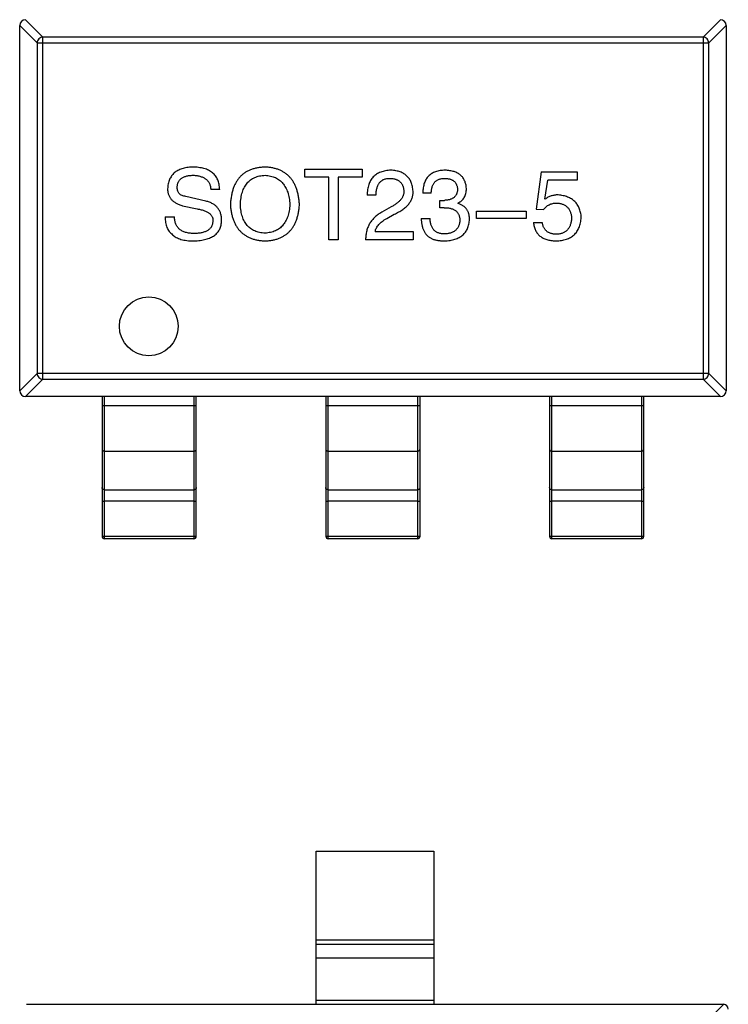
# Model space of a CAD drawing. Header units: millimetres. Extents: x 72 to 239, y 133 to 319.
# Tile 73 of 240: x 157.78 to 160.79, y 172.44 to 176.62. Entities that reach past the tile are written whole.
import ezdxf

# ---------------------------------------------------------------- set-up
doc = ezdxf.new("R2010")
doc.units = ezdxf.units.MM
doc.header["$LTSCALE"] = 5
doc.layers.get('0').update_dxf_attribs({"linetype": 'CONTINUOUS'})

msp = doc.modelspace()

# ---------------------------------------------------------------- linework, layer by layer
for p, q in [((157.8767, 176.5453), (157.8029, 176.6191)), ((160.7538, 176.6191), (160.68, 176.5453)), ((157.7783, 176.5945), (157.8521, 176.5207)), ((157.7783, 175.0441), (157.7783, 176.5941)), ((160.7045, 176.5207), (160.7783, 176.5945)), ((160.7783, 176.5941), (160.7783, 175.0441)), ((157.8521, 176.5207), (160.7045, 176.5207)), ((157.8521, 176.5207), (157.8521, 175.1175)), ((160.68, 176.5453), (157.8767, 176.5453)), ((157.8767, 175.0929), (157.8767, 176.5453)), ((160.68, 176.5453), (160.68, 175.0929)), ((160.7045, 175.1175), (160.7045, 176.5207)), ((158.9895, 175.985), (159.2322, 175.985)), ((158.9895, 175.9506), (158.9895, 175.985)), ((159.2322, 175.985), (159.2322, 175.9506)), ((159.0912, 175.9506), (158.9895, 175.9506)), ((159.0912, 175.685), (159.0912, 175.9506)), ((159.2322, 175.9506), (159.1305, 175.9506)), ((159.1305, 175.9506), (159.1305, 175.685)), ((159.9926, 175.9735), (159.9713, 175.8145)), ((159.9926, 175.9735), (160.145, 175.9735)), ((160.009, 175.8571), (160.0204, 175.9374)), ((160.145, 175.9374), (160.0204, 175.9374)), ((160.145, 175.9735), (160.145, 175.9374)), ((158.6276, 175.8981), (158.5899, 175.8981)), ((158.5686, 175.8489), (158.4834, 175.8686)), ((159.2913, 175.8735), (159.2536, 175.8735)), ((159.5261, 175.8833), (159.49, 175.8833)), ((159.5622, 175.8522), (159.5818, 175.8522)), ((159.5622, 175.821), (159.5622, 175.8522)), ((158.4702, 175.8292), (158.5325, 175.8161)), ((159.3552, 175.8243), (159.3159, 175.8014)), ((159.5802, 175.821), (159.5622, 175.821)), ((159.6392, 175.8407), (159.6392, 175.8391)), ((159.9713, 175.8145), (160.0024, 175.8129)), ((158.3965, 175.7817), (158.4358, 175.7817)), ((159.3372, 175.7751), (159.3684, 175.7932)), ((159.4835, 175.7751), (159.5212, 175.7751)), ((159.7183, 175.8063), (159.9297, 175.8063)), ((159.7183, 175.7751), (159.7183, 175.8063)), ((159.9297, 175.7751), (159.7183, 175.7751)), ((159.9297, 175.8063), (159.9297, 175.7751)), ((159.9598, 175.7588), (159.9975, 175.7588)), ((159.1305, 175.685), (159.0912, 175.685)), ((159.4487, 175.685), (159.247, 175.685)), ((159.288, 175.7194), (159.4487, 175.7194)), ((159.4487, 175.7194), (159.4487, 175.685)), ((157.8521, 175.1175), (157.7783, 175.0436)), ((160.7045, 175.1175), (157.8521, 175.1175)), ((160.7783, 175.0436), (160.7045, 175.1175)), ((157.8029, 175.0191), (157.8767, 175.0929)), ((157.8767, 175.0929), (160.68, 175.0929)), ((160.68, 175.0929), (160.7538, 175.0191)), ((160.7533, 175.0191), (157.8033, 175.0191)), ((158.1283, 175.0191), (158.1283, 174.4257)), ((158.1383, 174.4157), (158.1383, 175.0191)), ((158.5183, 175.0191), (158.5183, 174.4157)), ((158.5283, 174.4257), (158.5283, 175.0191)), ((159.0783, 175.0191), (159.0783, 174.4257)), ((159.0883, 174.4157), (159.0883, 175.0191)), ((159.4683, 175.0191), (159.4683, 174.4157)), ((159.4783, 174.4257), (159.4783, 175.0191)), ((160.0283, 175.0191), (160.0283, 174.4257)), ((160.0383, 174.4157), (160.0383, 175.0191)), ((160.4183, 175.0191), (160.4183, 174.4157)), ((160.4283, 174.4257), (160.4283, 175.0191)), ((158.5283, 174.9801), (158.1283, 174.9801)), ((159.4783, 174.9801), (159.0783, 174.9801)), ((160.4283, 174.9801), (160.0283, 174.9801)), ((158.1383, 174.7875), (158.5183, 174.7875)), ((159.0883, 174.7875), (159.4683, 174.7875)), ((160.0383, 174.7875), (160.4183, 174.7875)), ((158.1383, 174.6234), (158.5183, 174.6234)), ((159.0883, 174.6234), (159.4683, 174.6234)), ((160.0383, 174.6234), (160.4183, 174.6234)), ((158.5183, 174.5746), (158.1383, 174.5746)), ((159.4683, 174.5746), (159.0883, 174.5746)), ((160.4183, 174.5746), (160.0383, 174.5746)), ((158.5183, 174.4252), (158.1383, 174.4252)), ((158.5183, 174.4157), (158.1383, 174.4157)), ((159.4683, 174.4252), (159.0883, 174.4252)), ((159.4683, 174.4157), (159.0883, 174.4157)), ((160.4183, 174.4252), (160.0383, 174.4252)), ((160.4183, 174.4157), (160.0383, 174.4157)), ((159.0375, 173.0891), (159.5375, 173.0891)), ((159.0375, 172.4391), (159.0375, 173.0891)), ((159.5375, 173.0891), (159.5375, 172.4391)), ((159.0375, 172.713), (159.5375, 172.713)), ((159.5375, 172.6932), (159.0375, 172.6932)), ((159.5375, 172.6351), (159.0375, 172.6351)), ((157.8075, 172.4391), (160.7675, 172.4391)), ((159.0375, 172.4569), (159.5375, 172.4569)), ((160.6763, 172.3477), (160.7678, 172.4391))]:
    msp.add_line(p, q)
msp.add_circle((158.3267, 175.3175), 0.125)
for centre, radius, start, end in [((157.8033, 176.5941), 0.025, 90, 180), ((160.7533, 176.5941), 0.025, 0, 90), ((157.8033, 175.0441), 0.025, 180, 270), ((160.7533, 175.0441), 0.025, 270, 360), ((158.1383, 174.4257), 0.01, 180, 270), ((158.5183, 174.4257), 0.01, 270, 359.9999), ((159.0883, 174.4257), 0.01, 180, 270), ((159.4683, 174.4257), 0.01, 270, 359.9999), ((160.0383, 174.4257), 0.01, 180, 270), ((160.4183, 174.4257), 0.01, 270, 359.9999), ((160.7675, 172.4191), 0.02, 0, 90)]:
    msp.add_arc(centre, radius, start, end)
for points, knots in [([(157.8767, 176.5453), (157.8735, 176.5452), (157.8672, 176.5437), (157.8592, 176.5382), (157.8537, 176.5302), (157.8522, 176.5239), (157.8521, 176.5207)], [0, 0, 0, 0, 0.248875, 0.5, 0.751125, 1, 1, 1, 1]), ([(160.7045, 176.5207), (160.7044, 176.5239), (160.7029, 176.5302), (160.6974, 176.5382), (160.6894, 176.5437), (160.6831, 176.5452), (160.68, 176.5453)], [0, 0, 0, 0, 0.248875, 0.5, 0.751125, 1, 1, 1, 1]), ([(158.5112, 175.9932), (158.5072, 175.993), (158.4993, 175.9926), (158.4879, 175.9912), (158.4772, 175.9891), (158.4673, 175.9864), (158.4581, 175.983), (158.4496, 175.9789), (158.4419, 175.9742), (158.4349, 175.9687), (158.4287, 175.9626), (158.4232, 175.9559), (158.4185, 175.9484), (158.4145, 175.9403), (158.4113, 175.9315), (158.4089, 175.922), (158.4071, 175.912), (158.4066, 175.905), (158.4063, 175.9014)], [0, 0, 0, 0, 0.077604, 0.150579, 0.220083, 0.285578, 0.347594, 0.407359, 0.464757, 0.520774, 0.5761, 0.631449, 0.687327, 0.744836, 0.804268, 0.865895, 0.931164, 1, 1, 1, 1]), ([(158.6276, 175.8981), (158.6274, 175.902), (158.627, 175.9094), (158.6253, 175.9202), (158.6227, 175.9303), (158.6193, 175.9397), (158.6151, 175.9483), (158.6098, 175.9561), (158.6038, 175.9632), (158.597, 175.9697), (158.5892, 175.9752), (158.5806, 175.9801), (158.5711, 175.9841), (158.5607, 175.9874), (158.5496, 175.99), (158.5375, 175.9919), (158.5247, 175.993), (158.5158, 175.9931), (158.5112, 175.9932)], [0, 0, 0, 0, 0.067746, 0.131468, 0.192012, 0.249947, 0.305924, 0.360562, 0.415062, 0.46941, 0.524967, 0.582613, 0.642659, 0.706195, 0.77304, 0.844305, 0.919608, 1, 1, 1, 1]), ([(158.8205, 175.9932), (158.8149, 175.9929), (158.8039, 175.9924), (158.7879, 175.9902), (158.773, 175.9869), (158.7591, 175.9823), (158.7462, 175.9765), (158.7344, 175.9695), (158.7235, 175.9614), (158.7137, 175.9519), (158.705, 175.9413), (158.6973, 175.9295), (158.6906, 175.9165), (158.685, 175.9023), (158.6804, 175.887), (158.6769, 175.8704), (158.6742, 175.8527), (158.6734, 175.8405), (158.673, 175.8342)], [0, 0, 0, 0, 0.069152, 0.134813, 0.197211, 0.256568, 0.314021, 0.370015, 0.425333, 0.480469, 0.536197, 0.593559, 0.65308, 0.715045, 0.780396, 0.8495, 0.922535, 1, 1, 1, 1]), ([(158.9664, 175.8342), (158.9659, 175.8404), (158.965, 175.8525), (158.9622, 175.8701), (158.9586, 175.8865), (158.9539, 175.9017), (158.9483, 175.9158), (158.9416, 175.9287), (158.9339, 175.9405), (158.9253, 175.9511), (158.9156, 175.9605), (158.9049, 175.9688), (158.8932, 175.9758), (158.8806, 175.9817), (158.867, 175.9863), (158.8524, 175.9899), (158.8368, 175.9923), (158.826, 175.9929), (158.8205, 175.9932)], [0, 0, 0, 0, 0.077567, 0.150676, 0.219857, 0.285465, 0.347921, 0.407823, 0.465422, 0.52175, 0.577087, 0.632521, 0.688224, 0.745558, 0.804966, 0.866649, 0.931596, 1, 1, 1, 1]), ([(159.3552, 175.9801), (159.3512, 175.9799), (159.3433, 175.9795), (159.3319, 175.9779), (159.3213, 175.9755), (159.3115, 175.9724), (159.3024, 175.9684), (159.2941, 175.9637), (159.2865, 175.9583), (159.2797, 175.9519), (159.2737, 175.9448), (159.2685, 175.9369), (159.264, 175.9282), (159.2604, 175.9188), (159.2575, 175.9086), (159.2554, 175.8976), (159.254, 175.8858), (159.2537, 175.8777), (159.2536, 175.8735)], [0, 0, 0, 0, 0.07282, 0.141057, 0.2062, 0.267672, 0.326735, 0.383519, 0.439188, 0.494454, 0.549628, 0.605958, 0.66397, 0.72402, 0.787502, 0.854127, 0.925065, 1, 1, 1, 1]), ([(159.4487, 175.8915), (159.4484, 175.8949), (159.4479, 175.9015), (159.4463, 175.9111), (159.4441, 175.9201), (159.4411, 175.9284), (159.4376, 175.9361), (159.4334, 175.9432), (159.4285, 175.9497), (159.423, 175.9556), (159.4167, 175.9608), (159.4099, 175.9655), (159.4024, 175.9695), (159.3942, 175.9729), (159.3854, 175.9756), (159.3759, 175.9778), (159.3658, 175.9793), (159.3588, 175.9798), (159.3552, 175.9801)], [0, 0, 0, 0, 0.070688, 0.137741, 0.201612, 0.262778, 0.321223, 0.378455, 0.434411, 0.490146, 0.546362, 0.603392, 0.662208, 0.723401, 0.787372, 0.85442, 0.925153, 1, 1, 1, 1]), ([(159.5851, 175.9801), (159.5813, 175.9799), (159.574, 175.9797), (159.5634, 175.9783), (159.5534, 175.9764), (159.5442, 175.9736), (159.5357, 175.9701), (159.5279, 175.9659), (159.5208, 175.9609), (159.5145, 175.9552), (159.5089, 175.9487), (159.504, 175.9415), (159.4999, 175.9336), (159.4964, 175.925), (159.4937, 175.9156), (159.4917, 175.9055), (159.4904, 175.8946), (159.4902, 175.8872), (159.49, 175.8833)], [0, 0, 0, 0, 0.073232, 0.142595, 0.207997, 0.270074, 0.329156, 0.386529, 0.441846, 0.496976, 0.551877, 0.607941, 0.665637, 0.725446, 0.788542, 0.855101, 0.925196, 1, 1, 1, 1]), ([(159.6753, 175.903), (159.675, 175.906), (159.6745, 175.9118), (159.6729, 175.9203), (159.6708, 175.9281), (159.668, 175.9355), (159.6645, 175.9423), (159.6604, 175.9485), (159.6557, 175.9542), (159.6503, 175.9593), (159.6444, 175.9639), (159.6377, 175.9678), (159.6305, 175.9713), (159.6226, 175.9741), (159.6141, 175.9765), (159.605, 175.9782), (159.5953, 175.9796), (159.5886, 175.9799), (159.5851, 175.9801)], [0, 0, 0, 0, 0.067521, 0.132139, 0.193339, 0.252064, 0.309083, 0.364848, 0.420021, 0.475612, 0.532002, 0.589602, 0.649896, 0.712634, 0.778603, 0.848416, 0.922155, 1, 1, 1, 1]), ([(158.4473, 175.9063), (158.4473, 175.9083), (158.4474, 175.9123), (158.4482, 175.9182), (158.4496, 175.9236), (158.4513, 175.9286), (158.4537, 175.9333), (158.4567, 175.9376), (158.4601, 175.9414), (158.464, 175.945), (158.4686, 175.948), (158.4736, 175.9508), (158.4791, 175.953), (158.4852, 175.955), (158.4918, 175.9565), (158.4989, 175.9577), (158.5065, 175.9584), (158.5118, 175.9586), (158.5145, 175.9588)], [0, 0, 0, 0, 0.06343, 0.124222, 0.181144, 0.236526, 0.290131, 0.343393, 0.396288, 0.450954, 0.506479, 0.565175, 0.627059, 0.692946, 0.76251, 0.836996, 0.915797, 1, 1, 1, 1]), ([(158.5145, 175.9588), (158.5174, 175.9586), (158.5231, 175.9583), (158.5313, 175.9572), (158.539, 175.9557), (158.5462, 175.9538), (158.5528, 175.9515), (158.5589, 175.9488), (158.5644, 175.9456), (158.5695, 175.9421), (158.5739, 175.938), (158.5778, 175.9336), (158.5813, 175.9288), (158.5841, 175.9234), (158.5864, 175.9177), (158.5881, 175.9115), (158.5894, 175.905), (158.5897, 175.9004), (158.5899, 175.8981)], [0, 0, 0, 0, 0.080942, 0.15724, 0.229821, 0.297692, 0.36242, 0.423911, 0.482196, 0.539298, 0.594482, 0.64892, 0.70322, 0.758404, 0.815258, 0.874182, 0.93522, 1, 1, 1, 1]), ([(158.7156, 175.8342), (158.7158, 175.839), (158.7163, 175.8484), (158.7182, 175.8621), (158.7205, 175.8748), (158.7238, 175.8867), (158.7278, 175.8976), (158.7324, 175.9077), (158.7379, 175.9169), (158.7441, 175.9252), (158.7511, 175.9326), (158.7588, 175.9391), (158.7672, 175.9447), (158.7765, 175.9493), (158.7864, 175.9531), (158.7971, 175.9559), (158.8086, 175.9579), (158.8165, 175.9585), (158.8205, 175.9588)], [0, 0, 0, 0, 0.079527, 0.154518, 0.225493, 0.292262, 0.355914, 0.416367, 0.47473, 0.531171, 0.586124, 0.640791, 0.696133, 0.751962, 0.809861, 0.870342, 0.93333, 1, 1, 1, 1]), ([(158.8205, 175.9588), (158.8245, 175.9584), (158.8323, 175.9577), (158.8435, 175.9555), (158.8541, 175.9526), (158.8639, 175.9487), (158.8731, 175.9439), (158.8815, 175.9383), (158.8891, 175.9318), (158.8961, 175.9244), (158.9023, 175.9161), (158.9078, 175.907), (158.9126, 175.897), (158.9167, 175.8861), (158.9199, 175.8743), (158.9225, 175.8617), (158.9245, 175.8482), (158.9251, 175.8389), (158.9254, 175.8342)], [0, 0, 0, 0, 0.066185, 0.128757, 0.188826, 0.247016, 0.303201, 0.358331, 0.413554, 0.469092, 0.525618, 0.584057, 0.64487, 0.708721, 0.775674, 0.846303, 0.920903, 1, 1, 1, 1]), ([(159.2913, 175.8735), (159.2914, 175.8764), (159.2916, 175.8821), (159.2925, 175.8903), (159.2937, 175.8979), (159.2955, 175.905), (159.2977, 175.9114), (159.3002, 175.9174), (159.3033, 175.9228), (159.3068, 175.9276), (159.3107, 175.9319), (159.3151, 175.9356), (159.3199, 175.9387), (159.3251, 175.9413), (159.3308, 175.9432), (159.3369, 175.9446), (159.3435, 175.9455), (159.348, 175.9456), (159.3503, 175.9456)], [0, 0, 0, 0, 0.082594, 0.15978, 0.232961, 0.301462, 0.365595, 0.426678, 0.484662, 0.540809, 0.595146, 0.648401, 0.702272, 0.757102, 0.813447, 0.872233, 0.934055, 1, 1, 1, 1]), ([(159.3503, 175.9456), (159.3526, 175.9455), (159.357, 175.9453), (159.3633, 175.9446), (159.3693, 175.9433), (159.3749, 175.9419), (159.38, 175.9399), (159.3848, 175.9376), (159.389, 175.9349), (159.393, 175.9318), (159.3964, 175.9283), (159.3996, 175.9244), (159.4023, 175.9201), (159.4045, 175.9155), (159.4063, 175.9104), (159.4078, 175.905), (159.4088, 175.8992), (159.4092, 175.8952), (159.4093, 175.8932)], [0, 0, 0, 0, 0.076112, 0.148436, 0.216883, 0.281466, 0.34298, 0.402356, 0.459881, 0.51546, 0.571111, 0.62658, 0.683162, 0.741007, 0.801404, 0.863825, 0.930544, 1, 1, 1, 1]), ([(159.5261, 175.8833), (159.5262, 175.8859), (159.5264, 175.8907), (159.5273, 175.8978), (159.5284, 175.9044), (159.5302, 175.9105), (159.5323, 175.9161), (159.5348, 175.9213), (159.5378, 175.926), (159.5412, 175.9301), (159.545, 175.9338), (159.5493, 175.937), (159.5539, 175.9397), (159.559, 175.9419), (159.5645, 175.9436), (159.5705, 175.9448), (159.5768, 175.9455), (159.5812, 175.9456), (159.5835, 175.9456)], [0, 0, 0, 0, 0.078134, 0.15164, 0.221358, 0.286689, 0.348614, 0.407697, 0.464247, 0.520153, 0.574432, 0.629291, 0.684538, 0.742032, 0.801329, 0.863637, 0.930123, 1, 1, 1, 1]), ([(159.5835, 175.9456), (159.5855, 175.9455), (159.5895, 175.9454), (159.5953, 175.9446), (159.6008, 175.9436), (159.6059, 175.9423), (159.6106, 175.9406), (159.6149, 175.9385), (159.6189, 175.9362), (159.6224, 175.9334), (159.6257, 175.9304), (159.6285, 175.927), (159.631, 175.9233), (159.6331, 175.9192), (159.6348, 175.9148), (159.6361, 175.9101), (159.6371, 175.905), (159.6374, 175.9015), (159.6376, 175.8997)], [0, 0, 0, 0, 0.078051, 0.151197, 0.220412, 0.286742, 0.34933, 0.409464, 0.467368, 0.52298, 0.578639, 0.633998, 0.690142, 0.746855, 0.805868, 0.867776, 0.932345, 1, 1, 1, 1]), ([(158.4063, 175.9014), (158.4063, 175.8992), (158.4064, 175.8948), (158.4072, 175.8885), (158.4084, 175.8824), (158.4102, 175.8766), (158.4125, 175.8711), (158.4152, 175.8658), (158.4185, 175.8609), (158.4222, 175.8562), (158.4265, 175.8519), (158.4312, 175.8477), (158.4366, 175.844), (158.4423, 175.8404), (158.4485, 175.8371), (158.4553, 175.8343), (158.4626, 175.8315), (158.4676, 175.83), (158.4702, 175.8292)], [0, 0, 0, 0, 0.063238, 0.123934, 0.183175, 0.240763, 0.297716, 0.35399, 0.41043, 0.466931, 0.525151, 0.585145, 0.647083, 0.711121, 0.778546, 0.84866, 0.922421, 1, 1, 1, 1]), ([(158.4834, 175.8686), (158.4805, 175.8691), (158.4751, 175.8699), (158.4677, 175.8725), (158.4614, 175.8759), (158.4562, 175.8803), (158.4522, 175.8856), (158.4493, 175.8917), (158.4475, 175.8987), (158.4474, 175.9037), (158.4473, 175.9063)], [0, 0, 0, 0, 0.148023, 0.281917, 0.403558, 0.517739, 0.629599, 0.744162, 0.865862, 1, 1, 1, 1]), ([(159.6376, 175.8997), (159.6375, 175.8979), (159.6372, 175.8943), (159.6365, 175.889), (159.6352, 175.8841), (159.6336, 175.8796), (159.6315, 175.8754), (159.629, 175.8715), (159.6262, 175.868), (159.6229, 175.8648), (159.6191, 175.862), (159.615, 175.8596), (159.6105, 175.8574), (159.6056, 175.8557), (159.6002, 175.8543), (159.5944, 175.8532), (159.5883, 175.8525), (159.584, 175.8523), (159.5818, 175.8522)], [0, 0, 0, 0, 0.067741, 0.131599, 0.192143, 0.249977, 0.306453, 0.361639, 0.416449, 0.471489, 0.527582, 0.584873, 0.644974, 0.70814, 0.77492, 0.845909, 0.920585, 1, 1, 1, 1]), ([(159.6392, 175.8407), (159.6421, 175.8422), (159.6477, 175.845), (159.6551, 175.8505), (159.6614, 175.857), (159.6665, 175.8644), (159.6704, 175.8728), (159.6733, 175.8821), (159.675, 175.8922), (159.6752, 175.8993), (159.6753, 175.903)], [0, 0, 0, 0, 0.125227, 0.244792, 0.361427, 0.478215, 0.59667, 0.722058, 0.856314, 1, 1, 1, 1]), ([(159.4093, 175.8932), (159.4094, 175.8916), (159.4096, 175.8883), (159.4093, 175.8835), (159.4085, 175.8788), (159.4073, 175.8741), (159.4055, 175.8695), (159.4033, 175.865), (159.4006, 175.8605), (159.3974, 175.8562), (159.3939, 175.8519), (159.3897, 175.8477), (159.3851, 175.8436), (159.3801, 175.8396), (159.3745, 175.8357), (159.3686, 175.8317), (159.3621, 175.8279), (159.3576, 175.8255), (159.3552, 175.8243)], [0, 0, 0, 0, 0.052237, 0.103888, 0.155485, 0.207395, 0.259864, 0.31356, 0.369176, 0.4266, 0.486836, 0.550048, 0.61567, 0.685271, 0.75824, 0.834614, 0.915635, 1, 1, 1, 1]), ([(159.3684, 175.7932), (159.3718, 175.7947), (159.3784, 175.7978), (159.3878, 175.8028), (159.3966, 175.808), (159.4047, 175.8133), (159.4121, 175.8188), (159.4188, 175.8245), (159.4249, 175.8304), (159.4302, 175.8365), (159.435, 175.8427), (159.439, 175.8492), (159.4423, 175.8558), (159.4451, 175.8626), (159.447, 175.8696), (159.4483, 175.8768), (159.4489, 175.8841), (159.4488, 175.8891), (159.4487, 175.8915)], [0, 0, 0, 0, 0.082731, 0.161257, 0.236138, 0.307554, 0.375712, 0.440848, 0.502916, 0.562567, 0.619798, 0.675716, 0.73039, 0.78386, 0.837315, 0.890547, 0.944917, 1, 1, 1, 1]), ([(160.0647, 175.8751), (160.0621, 175.8751), (160.0571, 175.875), (160.0496, 175.8741), (160.0423, 175.8727), (160.0352, 175.8708), (160.0283, 175.8682), (160.0216, 175.8651), (160.0151, 175.8614), (160.011, 175.8586), (160.009, 175.8571)], [0, 0, 0, 0, 0.129488, 0.255609, 0.38009, 0.502685, 0.625504, 0.749031, 0.873124, 1, 1, 1, 1]), ([(160.1631, 175.7801), (160.1627, 175.7836), (160.1621, 175.7905), (160.1603, 175.8005), (160.1578, 175.8098), (160.1546, 175.8186), (160.1508, 175.8267), (160.1464, 175.8342), (160.1412, 175.8411), (160.1353, 175.8474), (160.1288, 175.853), (160.1216, 175.8582), (160.1137, 175.8625), (160.1052, 175.8663), (160.096, 175.8695), (160.0862, 175.872), (160.0757, 175.874), (160.0684, 175.8748), (160.0647, 175.8751)], [0, 0, 0, 0, 0.070056, 0.136784, 0.200181, 0.261459, 0.320361, 0.377607, 0.434201, 0.490556, 0.547297, 0.604711, 0.66384, 0.725285, 0.788826, 0.855809, 0.925831, 1, 1, 1, 1]), ([(158.5325, 175.8161), (158.5354, 175.8156), (158.5411, 175.8145), (158.5492, 175.8125), (158.5567, 175.8104), (158.5635, 175.8079), (158.5698, 175.8053), (158.5755, 175.8025), (158.5805, 175.7994), (158.585, 175.7962), (158.5888, 175.7927), (158.592, 175.789), (158.5946, 175.785), (158.5966, 175.7808), (158.5979, 175.7764), (158.5987, 175.7718), (158.5987, 175.767), (158.5983, 175.7637), (158.5981, 175.762)], [0, 0, 0, 0, 0.0932, 0.181198, 0.26306, 0.339627, 0.41092, 0.477479, 0.538825, 0.596824, 0.650619, 0.702235, 0.751666, 0.79967, 0.847759, 0.896274, 0.946739, 1, 1, 1, 1]), ([(158.6358, 175.767), (158.6358, 175.7696), (158.6357, 175.7748), (158.6349, 175.7825), (158.6336, 175.7897), (158.6317, 175.7966), (158.6294, 175.8031), (158.6264, 175.8092), (158.623, 175.815), (158.6191, 175.8203), (158.6146, 175.8253), (158.6096, 175.8299), (158.604, 175.834), (158.598, 175.8377), (158.5914, 175.8412), (158.5843, 175.8442), (158.5766, 175.8468), (158.5713, 175.8482), (158.5686, 175.8489)], [0, 0, 0, 0, 0.069111, 0.134881, 0.198727, 0.259407, 0.319007, 0.377056, 0.434317, 0.491571, 0.548636, 0.606792, 0.666243, 0.727818, 0.791484, 0.858071, 0.927249, 1, 1, 1, 1]), ([(158.673, 175.8342), (158.6735, 175.8281), (158.6744, 175.8164), (158.6772, 175.7994), (158.6809, 175.7835), (158.6856, 175.7687), (158.6913, 175.7551), (158.6981, 175.7426), (158.7058, 175.7312), (158.7146, 175.7209), (158.7244, 175.7118), (158.7351, 175.7038), (158.7469, 175.697), (158.7597, 175.6913), (158.7735, 175.6867), (158.7883, 175.6833), (158.8041, 175.6809), (158.8149, 175.6804), (158.8205, 175.6801)], [0, 0, 0, 0, 0.075921, 0.147605, 0.21565, 0.280144, 0.341762, 0.400894, 0.458022, 0.514147, 0.569605, 0.625256, 0.681857, 0.740217, 0.800617, 0.86368, 0.930079, 1, 1, 1, 1]), ([(158.8205, 175.7129), (158.8165, 175.7131), (158.8086, 175.7136), (158.7971, 175.7156), (158.7864, 175.7184), (158.7765, 175.722), (158.7673, 175.7266), (158.7588, 175.732), (158.7511, 175.7383), (158.7441, 175.7456), (158.7379, 175.7536), (158.7324, 175.7625), (158.7278, 175.7724), (158.7237, 175.7831), (158.7206, 175.7946), (158.7182, 175.807), (158.7164, 175.8203), (158.7159, 175.8295), (158.7156, 175.8342)], [0, 0, 0, 0, 0.06765, 0.131591, 0.192902, 0.251442, 0.307964, 0.363592, 0.418442, 0.47374, 0.529963, 0.587768, 0.647917, 0.710953, 0.777434, 0.847168, 0.921622, 1, 1, 1, 1]), ([(158.8205, 175.6801), (158.826, 175.6804), (158.8368, 175.6809), (158.8524, 175.6833), (158.867, 175.6867), (158.8806, 175.6912), (158.8932, 175.697), (158.9049, 175.7038), (158.9156, 175.7118), (158.9252, 175.7209), (158.9339, 175.7312), (158.9416, 175.7426), (158.9483, 175.7551), (158.9539, 175.7687), (158.9586, 175.7835), (158.9622, 175.7994), (158.965, 175.8164), (158.9659, 175.8281), (158.9664, 175.8342)], [0, 0, 0, 0, 0.069543, 0.135551, 0.198218, 0.258467, 0.316451, 0.372703, 0.428457, 0.483848, 0.539952, 0.597251, 0.656588, 0.718448, 0.783219, 0.851581, 0.92366, 1, 1, 1, 1]), ([(158.9254, 175.8342), (158.9251, 175.8295), (158.9245, 175.8205), (158.9225, 175.8074), (158.9199, 175.7951), (158.9167, 175.7837), (158.9126, 175.7731), (158.9078, 175.7634), (158.9023, 175.7544), (158.8961, 175.7464), (158.8891, 175.7392), (158.8814, 175.7329), (158.873, 175.7274), (158.864, 175.7226), (158.8541, 175.7189), (158.8435, 175.716), (158.8323, 175.7138), (158.8245, 175.7132), (158.8205, 175.7129)], [0, 0, 0, 0, 0.077942, 0.152007, 0.221727, 0.288073, 0.351, 0.411526, 0.469701, 0.526016, 0.581668, 0.637084, 0.692684, 0.749573, 0.808409, 0.869306, 0.932836, 1, 1, 1, 1]), ([(159.5802, 175.821), (159.5829, 175.821), (159.5882, 175.821), (159.5958, 175.8203), (159.6029, 175.8193), (159.6095, 175.8177), (159.6156, 175.8159), (159.6211, 175.8136), (159.6261, 175.8108), (159.6306, 175.8076), (159.6346, 175.804), (159.638, 175.8), (159.641, 175.7955), (159.6433, 175.7906), (159.6452, 175.7853), (159.6465, 175.7796), (159.6473, 175.7734), (159.6474, 175.7691), (159.6474, 175.767)], [0, 0, 0, 0, 0.082495, 0.159728, 0.232496, 0.300725, 0.365163, 0.425859, 0.483728, 0.538892, 0.592921, 0.646195, 0.699968, 0.754746, 0.811387, 0.870806, 0.933482, 1, 1, 1, 1]), ([(159.6884, 175.7719), (159.6884, 175.774), (159.6883, 175.7782), (159.6876, 175.7843), (159.6868, 175.7902), (159.6854, 175.7957), (159.6837, 175.801), (159.6816, 175.8059), (159.679, 175.8106), (159.6762, 175.815), (159.6729, 175.819), (159.6692, 175.8228), (159.6651, 175.8262), (159.6607, 175.8295), (159.6559, 175.8323), (159.6507, 175.835), (159.6451, 175.8372), (159.6412, 175.8384), (159.6392, 175.8391)], [0, 0, 0, 0, 0.071215, 0.138707, 0.20396, 0.266995, 0.327734, 0.387609, 0.445602, 0.503345, 0.561136, 0.618597, 0.677672, 0.738255, 0.799989, 0.863961, 0.930555, 1, 1, 1, 1]), ([(160.0024, 175.8129), (160.0042, 175.8151), (160.0077, 175.8195), (160.0137, 175.8251), (160.0201, 175.83), (160.0269, 175.8339), (160.0342, 175.8369), (160.0418, 175.8391), (160.0498, 175.8405), (160.0554, 175.8406), (160.0582, 175.8407)], [0, 0, 0, 0, 0.132471, 0.259199, 0.382453, 0.502638, 0.622849, 0.744865, 0.870389, 1, 1, 1, 1]), ([(160.0582, 175.8407), (160.0606, 175.8405), (160.0654, 175.8402), (160.0723, 175.8391), (160.0788, 175.8376), (160.0848, 175.8355), (160.0904, 175.833), (160.0956, 175.8301), (160.1003, 175.8267), (160.1046, 175.8228), (160.1084, 175.8184), (160.1117, 175.8136), (160.1145, 175.8083), (160.117, 175.8025), (160.119, 175.7964), (160.1205, 175.7897), (160.1216, 175.7826), (160.1219, 175.7777), (160.1221, 175.7751)], [0, 0, 0, 0, 0.071832, 0.140066, 0.204455, 0.266341, 0.32589, 0.383089, 0.439379, 0.495454, 0.551183, 0.608094, 0.666555, 0.726952, 0.789772, 0.856464, 0.926451, 1, 1, 1, 1]), ([(158.3965, 175.7817), (158.3964, 175.7776), (158.3963, 175.7697), (158.3976, 175.7581), (158.3998, 175.7474), (158.4032, 175.7375), (158.4077, 175.7284), (158.4132, 175.7201), (158.4198, 175.7126), (158.425, 175.7084), (158.4276, 175.7063)], [0, 0, 0, 0, 0.144278, 0.280018, 0.408467, 0.530887, 0.648749, 0.76463, 0.881475, 1, 1, 1, 1]), ([(158.5178, 175.7112), (158.5145, 175.7113), (158.5082, 175.7116), (158.4991, 175.7126), (158.4906, 175.714), (158.4827, 175.7161), (158.4753, 175.7186), (158.4686, 175.7217), (158.4625, 175.7254), (158.4571, 175.7295), (158.4522, 175.7342), (158.448, 175.7395), (158.4443, 175.7452), (158.4414, 175.7515), (158.4391, 175.7583), (158.4373, 175.7657), (158.4361, 175.7735), (158.4359, 175.7789), (158.4358, 175.7817)], [0, 0, 0, 0, 0.079335, 0.15404, 0.224955, 0.291021, 0.353982, 0.414027, 0.47178, 0.527247, 0.581879, 0.636096, 0.691322, 0.747597, 0.806328, 0.867466, 0.932039, 1, 1, 1, 1]), ([(159.3159, 175.8014), (159.3132, 175.7999), (159.3078, 175.7968), (159.3001, 175.7918), (159.293, 175.7864), (159.2864, 175.7807), (159.2802, 175.7746), (159.2747, 175.7682), (159.2695, 175.7614), (159.265, 175.7543), (159.2609, 175.7468), (159.2574, 175.739), (159.2543, 175.7309), (159.2519, 175.7223), (159.2498, 175.7135), (159.2484, 175.7043), (159.2474, 175.6948), (159.2472, 175.6883), (159.247, 175.685)], [0, 0, 0, 0, 0.065828, 0.130094, 0.192451, 0.254037, 0.313974, 0.373757, 0.433048, 0.492243, 0.551902, 0.611758, 0.672678, 0.734814, 0.798569, 0.863693, 0.930488, 1, 1, 1, 1]), ([(159.288, 175.7194), (159.2885, 175.722), (159.2896, 175.7273), (159.2929, 175.7348), (159.2972, 175.7421), (159.3028, 175.7492), (159.3096, 175.7561), (159.3177, 175.7627), (159.3269, 175.7692), (159.3337, 175.7731), (159.3372, 175.7751)], [0, 0, 0, 0, 0.103034, 0.208166, 0.318255, 0.434664, 0.559728, 0.695394, 0.841708, 1, 1, 1, 1]), ([(159.4835, 175.7751), (159.4836, 175.7725), (159.4838, 175.7672), (159.4844, 175.7596), (159.4855, 175.7523), (159.4868, 175.7453), (159.4884, 175.7387), (159.4903, 175.7325), (159.4927, 175.7266), (159.4953, 175.7211), (159.4982, 175.7159), (159.5014, 175.7111), (159.505, 175.7066), (159.5089, 175.7025), (159.5131, 175.6988), (159.5177, 175.6955), (159.5225, 175.6924), (159.526, 175.6907), (159.5277, 175.6899)], [0, 0, 0, 0, 0.078937, 0.154495, 0.226898, 0.296844, 0.363348, 0.427781, 0.48946, 0.549586, 0.607902, 0.664733, 0.720805, 0.776157, 0.831175, 0.886736, 0.943094, 1, 1, 1, 1]), ([(159.5835, 175.7096), (159.581, 175.7096), (159.5762, 175.7097), (159.5693, 175.7105), (159.5629, 175.7118), (159.5569, 175.7136), (159.5513, 175.7158), (159.5462, 175.7187), (159.5416, 175.7221), (159.5375, 175.7259), (159.5338, 175.7303), (159.5306, 175.7352), (159.5278, 175.7406), (159.5256, 175.7465), (159.5237, 175.753), (159.5224, 175.7599), (159.5215, 175.7674), (159.5213, 175.7725), (159.5212, 175.7751)], [0, 0, 0, 0, 0.071272, 0.13882, 0.201858, 0.262757, 0.320043, 0.376709, 0.431462, 0.486034, 0.541209, 0.597703, 0.65589, 0.717768, 0.782056, 0.850407, 0.92277, 1, 1, 1, 1]), ([(159.5818, 175.6801), (159.5859, 175.6803), (159.5939, 175.6806), (159.6056, 175.682), (159.6164, 175.6841), (159.6265, 175.6869), (159.6358, 175.6902), (159.6444, 175.6943), (159.6523, 175.6991), (159.6594, 175.7045), (159.6657, 175.7106), (159.6712, 175.7174), (159.6761, 175.7248), (159.6801, 175.733), (159.6834, 175.7418), (159.6858, 175.7512), (159.6876, 175.7613), (159.6881, 175.7683), (159.6884, 175.7719)], [0, 0, 0, 0, 0.078078, 0.151942, 0.221594, 0.28726, 0.350176, 0.409768, 0.467648, 0.523784, 0.578904, 0.634014, 0.689819, 0.746826, 0.805875, 0.867063, 0.931764, 1, 1, 1, 1]), ([(160.0549, 175.6801), (160.059, 175.6802), (160.067, 175.6805), (160.0786, 175.6819), (160.0895, 175.6839), (160.0996, 175.6867), (160.1091, 175.6903), (160.1177, 175.6947), (160.1256, 175.6999), (160.1329, 175.7057), (160.1393, 175.7124), (160.145, 175.7199), (160.1499, 175.728), (160.154, 175.737), (160.1574, 175.7467), (160.1602, 175.7571), (160.162, 175.7684), (160.1627, 175.7761), (160.1631, 175.7801)], [0, 0, 0, 0, 0.074337, 0.144658, 0.211298, 0.274399, 0.334717, 0.392948, 0.449757, 0.505394, 0.56075, 0.616858, 0.674126, 0.733366, 0.795021, 0.859694, 0.927941, 1, 1, 1, 1]), ([(160.1221, 175.7751), (160.1219, 175.7726), (160.1214, 175.7677), (160.1202, 175.7605), (160.1186, 175.7539), (160.1165, 175.7476), (160.1142, 175.7418), (160.1114, 175.7365), (160.1082, 175.7316), (160.1046, 175.7271), (160.1005, 175.7232), (160.0961, 175.7196), (160.0913, 175.7165), (160.0861, 175.7139), (160.0805, 175.7117), (160.0745, 175.7099), (160.0681, 175.7087), (160.0637, 175.7082), (160.0614, 175.7079)], [0, 0, 0, 0, 0.076076, 0.147929, 0.216494, 0.28139, 0.343555, 0.403665, 0.461756, 0.518574, 0.57465, 0.630617, 0.687539, 0.745203, 0.805007, 0.867454, 0.932274, 1, 1, 1, 1]), ([(158.5178, 175.6801), (158.5225, 175.6803), (158.5316, 175.6806), (158.5448, 175.682), (158.5572, 175.684), (158.5686, 175.6866), (158.5792, 175.6897), (158.5888, 175.6937), (158.5977, 175.698), (158.6055, 175.7032), (158.6125, 175.709), (158.6186, 175.7154), (158.6238, 175.7224), (158.628, 175.7302), (158.6313, 175.7385), (158.6338, 175.7474), (158.6353, 175.757), (158.6357, 175.7636), (158.6358, 175.767)], [0, 0, 0, 0, 0.08539, 0.165926, 0.241159, 0.312046, 0.378904, 0.441563, 0.500906, 0.55769, 0.612, 0.665045, 0.717904, 0.770385, 0.824307, 0.880048, 0.938483, 1, 1, 1, 1]), ([(158.5981, 175.762), (158.598, 175.76), (158.5978, 175.7562), (158.5966, 175.7505), (158.5949, 175.7453), (158.5926, 175.7404), (158.5896, 175.7358), (158.586, 175.7317), (158.5819, 175.728), (158.5772, 175.7246), (158.5718, 175.7216), (158.5659, 175.719), (158.5593, 175.7167), (158.5522, 175.7148), (158.5444, 175.7134), (158.5361, 175.7123), (158.5271, 175.7115), (158.521, 175.7113), (158.5178, 175.7112)], [0, 0, 0, 0, 0.05617, 0.109836, 0.161504, 0.212099, 0.262487, 0.313111, 0.36568, 0.419737, 0.477556, 0.53817, 0.603387, 0.672532, 0.746929, 0.825941, 0.910245, 1, 1, 1, 1]), ([(159.6474, 175.767), (159.6472, 175.7648), (159.6469, 175.7605), (159.6458, 175.7543), (159.6443, 175.7485), (159.6423, 175.7431), (159.6398, 175.7381), (159.637, 175.7334), (159.6336, 175.7293), (159.6299, 175.7254), (159.6256, 175.722), (159.6209, 175.7191), (159.6157, 175.7164), (159.6101, 175.7143), (159.6041, 175.7125), (159.5976, 175.7111), (159.5907, 175.7101), (159.5859, 175.7097), (159.5835, 175.7096)], [0, 0, 0, 0, 0.068514, 0.133941, 0.195994, 0.255362, 0.312994, 0.369441, 0.424687, 0.480522, 0.537148, 0.594801, 0.654411, 0.716817, 0.781981, 0.850498, 0.923306, 1, 1, 1, 1]), ([(159.9598, 175.7588), (159.9602, 175.7556), (159.961, 175.7495), (159.9629, 175.7408), (159.9655, 175.7326), (159.9687, 175.725), (159.9724, 175.7179), (159.9769, 175.7115), (159.9819, 175.7056), (159.9876, 175.7005), (159.9939, 175.6957), (160.0008, 175.6918), (160.0083, 175.6883), (160.0165, 175.6854), (160.0252, 175.6832), (160.0345, 175.6815), (160.0445, 175.6804), (160.0514, 175.6802), (160.0549, 175.6801)], [0, 0, 0, 0, 0.068545, 0.133544, 0.19542, 0.255245, 0.312812, 0.36916, 0.424791, 0.480307, 0.536971, 0.594633, 0.654367, 0.716937, 0.782022, 0.850991, 0.92325, 1, 1, 1, 1]), ([(160.0614, 175.7079), (160.0591, 175.708), (160.0546, 175.708), (160.048, 175.7087), (160.0418, 175.7096), (160.036, 175.711), (160.0306, 175.7128), (160.0256, 175.715), (160.0209, 175.7175), (160.0167, 175.7205), (160.0129, 175.724), (160.0095, 175.7278), (160.0065, 175.732), (160.0038, 175.7365), (160.0017, 175.7416), (159.9998, 175.7469), (159.9984, 175.7527), (159.9978, 175.7567), (159.9975, 175.7588)], [0, 0, 0, 0, 0.076648, 0.148913, 0.217705, 0.28283, 0.345406, 0.405074, 0.462929, 0.519315, 0.57498, 0.630645, 0.68742, 0.745021, 0.804689, 0.866635, 0.93176, 1, 1, 1, 1]), ([(158.4276, 175.7063), (158.4299, 175.7042), (158.4347, 175.6998), (158.4432, 175.6945), (158.4527, 175.69), (158.4635, 175.6863), (158.4754, 175.6836), (158.4885, 175.6815), (158.5027, 175.6803), (158.5126, 175.6801), (158.5178, 175.6801)], [0, 0, 0, 0, 0.09804, 0.200818, 0.309803, 0.427378, 0.554601, 0.691373, 0.839613, 1, 1, 1, 1]), ([(159.5277, 175.6899), (159.5294, 175.6891), (159.5329, 175.6875), (159.5386, 175.6855), (159.5447, 175.6838), (159.5512, 175.6825), (159.5582, 175.6814), (159.5657, 175.6806), (159.5736, 175.6802), (159.579, 175.6801), (159.5818, 175.6801)], [0, 0, 0, 0, 0.101955, 0.208983, 0.322698, 0.44339, 0.570851, 0.70629, 0.84885, 1, 1, 1, 1]), ([(157.8521, 175.1175), (157.8522, 175.1143), (157.8537, 175.108), (157.8592, 175.1), (157.8672, 175.0945), (157.8735, 175.093), (157.8767, 175.0929)], [0, 0, 0, 0, 0.248875, 0.5, 0.751125, 1, 1, 1, 1]), ([(160.68, 175.0929), (160.6831, 175.093), (160.6894, 175.0945), (160.6974, 175.1), (160.7029, 175.108), (160.7044, 175.1143), (160.7045, 175.1175)], [0, 0, 0, 0, 0.248875, 0.5, 0.751125, 1, 1, 1, 1]), ([(158.1283, 174.7969), (158.1283, 174.7957), (158.1288, 174.7932), (158.1311, 174.79), (158.1344, 174.788), (158.137, 174.7875), (158.1383, 174.7875)], [0, 0, 0, 0, 0.242809, 0.48985, 0.742832, 1, 1, 1, 1]), ([(158.5183, 174.7875), (158.5196, 174.7875), (158.5222, 174.788), (158.5255, 174.79), (158.5278, 174.7932), (158.5283, 174.7957), (158.5283, 174.7969)], [0, 0, 0, 0, 0.257168, 0.51015, 0.757191, 1, 1, 1, 1]), ([(159.0783, 174.7969), (159.0783, 174.7957), (159.0788, 174.7932), (159.0811, 174.79), (159.0844, 174.788), (159.087, 174.7875), (159.0883, 174.7875)], [0, 0, 0, 0, 0.242809, 0.48985, 0.742832, 1, 1, 1, 1]), ([(159.4683, 174.7875), (159.4696, 174.7875), (159.4722, 174.788), (159.4755, 174.79), (159.4778, 174.7932), (159.4783, 174.7957), (159.4783, 174.7969)], [0, 0, 0, 0, 0.257168, 0.51015, 0.757191, 1, 1, 1, 1]), ([(160.0283, 174.7969), (160.0283, 174.7957), (160.0288, 174.7932), (160.0311, 174.79), (160.0344, 174.788), (160.037, 174.7875), (160.0383, 174.7875)], [0, 0, 0, 0, 0.242809, 0.48985, 0.742832, 1, 1, 1, 1]), ([(160.4183, 174.7875), (160.4196, 174.7875), (160.4222, 174.788), (160.4255, 174.79), (160.4278, 174.7932), (160.4283, 174.7957), (160.4283, 174.7969)], [0, 0, 0, 0, 0.257168, 0.51015, 0.757191, 1, 1, 1, 1]), ([(158.1383, 174.6234), (158.137, 174.6234), (158.1344, 174.6239), (158.1311, 174.626), (158.1288, 174.6291), (158.1283, 174.6316), (158.1283, 174.6328)], [0, 0, 0, 0, 0.257168, 0.51015, 0.757191, 1, 1, 1, 1]), ([(158.5283, 174.6328), (158.5283, 174.6316), (158.5278, 174.6291), (158.5255, 174.626), (158.5222, 174.6239), (158.5196, 174.6234), (158.5183, 174.6234)], [0, 0, 0, 0, 0.242809, 0.48985, 0.742832, 1, 1, 1, 1]), ([(159.0883, 174.6234), (159.087, 174.6234), (159.0844, 174.6239), (159.0811, 174.626), (159.0788, 174.6291), (159.0783, 174.6316), (159.0783, 174.6328)], [0, 0, 0, 0, 0.257168, 0.51015, 0.757191, 1, 1, 1, 1]), ([(159.4783, 174.6328), (159.4783, 174.6316), (159.4778, 174.6291), (159.4755, 174.626), (159.4722, 174.6239), (159.4696, 174.6234), (159.4683, 174.6234)], [0, 0, 0, 0, 0.242809, 0.48985, 0.742832, 1, 1, 1, 1]), ([(160.0383, 174.6234), (160.037, 174.6234), (160.0344, 174.6239), (160.0311, 174.626), (160.0288, 174.6291), (160.0283, 174.6316), (160.0283, 174.6328)], [0, 0, 0, 0, 0.257168, 0.51015, 0.757191, 1, 1, 1, 1]), ([(160.4283, 174.6328), (160.4283, 174.6316), (160.4278, 174.6291), (160.4255, 174.626), (160.4222, 174.6239), (160.4196, 174.6234), (160.4183, 174.6234)], [0, 0, 0, 0, 0.242809, 0.48985, 0.742832, 1, 1, 1, 1]), ([(158.1283, 174.5751), (158.1283, 174.5751), (158.1284, 174.5751), (158.1285, 174.575), (158.1288, 174.575), (158.1293, 174.5749), (158.1301, 174.5748), (158.1313, 174.5748), (158.1328, 174.5747), (158.1345, 174.5747), (158.1364, 174.5746), (158.1377, 174.5746), (158.1383, 174.5746)], [0, 0, 0, 0, 0.007007, 0.022207, 0.046429, 0.079689, 0.172082, 0.296123, 0.447019, 0.619102, 0.806017, 1, 1, 1, 1]), ([(158.5183, 174.5746), (158.519, 174.5746), (158.5202, 174.5746), (158.5221, 174.5747), (158.5238, 174.5747), (158.5253, 174.5748), (158.5265, 174.5748), (158.5274, 174.5749), (158.5279, 174.575), (158.5281, 174.575), (158.5282, 174.5751), (158.5283, 174.5751), (158.5283, 174.5751)], [0, 0, 0, 0, 0.193983, 0.380898, 0.552981, 0.703877, 0.827918, 0.920311, 0.953571, 0.977793, 0.992993, 1, 1, 1, 1]), ([(159.0783, 174.5751), (159.0783, 174.5751), (159.0784, 174.5751), (159.0785, 174.575), (159.0788, 174.575), (159.0793, 174.5749), (159.0801, 174.5748), (159.0813, 174.5748), (159.0828, 174.5747), (159.0845, 174.5747), (159.0864, 174.5746), (159.0877, 174.5746), (159.0883, 174.5746)], [0, 0, 0, 0, 0.007007, 0.022207, 0.046429, 0.079689, 0.172082, 0.296123, 0.447019, 0.619102, 0.806017, 1, 1, 1, 1]), ([(159.4683, 174.5746), (159.469, 174.5746), (159.4702, 174.5746), (159.4721, 174.5747), (159.4738, 174.5747), (159.4753, 174.5748), (159.4765, 174.5748), (159.4774, 174.5749), (159.4779, 174.575), (159.4781, 174.575), (159.4782, 174.5751), (159.4783, 174.5751), (159.4783, 174.5751)], [0, 0, 0, 0, 0.193983, 0.380898, 0.552981, 0.703877, 0.827918, 0.920311, 0.953571, 0.977793, 0.992993, 1, 1, 1, 1]), ([(160.0283, 174.5751), (160.0283, 174.5751), (160.0284, 174.5751), (160.0285, 174.575), (160.0288, 174.575), (160.0293, 174.5749), (160.0301, 174.5748), (160.0313, 174.5748), (160.0328, 174.5747), (160.0345, 174.5747), (160.0364, 174.5746), (160.0377, 174.5746), (160.0383, 174.5746)], [0, 0, 0, 0, 0.007007, 0.022207, 0.046429, 0.079689, 0.172082, 0.296123, 0.447019, 0.619102, 0.806017, 1, 1, 1, 1]), ([(160.4183, 174.5746), (160.419, 174.5746), (160.4202, 174.5746), (160.4221, 174.5747), (160.4238, 174.5747), (160.4253, 174.5748), (160.4265, 174.5748), (160.4274, 174.5749), (160.4279, 174.575), (160.4281, 174.575), (160.4282, 174.5751), (160.4283, 174.5751), (160.4283, 174.5751)], [0, 0, 0, 0, 0.193983, 0.380898, 0.552981, 0.703877, 0.827918, 0.920311, 0.953571, 0.977793, 0.992993, 1, 1, 1, 1]), ([(158.1383, 174.4252), (158.1377, 174.4252), (158.1364, 174.4252), (158.1345, 174.4252), (158.1328, 174.4252), (158.1313, 174.4253), (158.1301, 174.4254), (158.1293, 174.4254), (158.1288, 174.4255), (158.1285, 174.4256), (158.1284, 174.4256), (158.1283, 174.4257), (158.1283, 174.4257)], [0, 0, 0, 0, 0.193983, 0.380898, 0.552981, 0.703877, 0.827918, 0.920311, 0.953571, 0.977793, 0.992993, 1, 1, 1, 1]), ([(158.5283, 174.4257), (158.5283, 174.4257), (158.5282, 174.4256), (158.5281, 174.4256), (158.5279, 174.4255), (158.5274, 174.4254), (158.5265, 174.4254), (158.5253, 174.4253), (158.5238, 174.4252), (158.5221, 174.4252), (158.5202, 174.4252), (158.519, 174.4252), (158.5183, 174.4252)], [0, 0, 0, 0, 0.007007, 0.022207, 0.046429, 0.079689, 0.172082, 0.296123, 0.447019, 0.619102, 0.806017, 1, 1, 1, 1]), ([(159.0883, 174.4252), (159.0877, 174.4252), (159.0864, 174.4252), (159.0845, 174.4252), (159.0828, 174.4252), (159.0813, 174.4253), (159.0801, 174.4254), (159.0793, 174.4254), (159.0788, 174.4255), (159.0785, 174.4256), (159.0784, 174.4256), (159.0783, 174.4257), (159.0783, 174.4257)], [0, 0, 0, 0, 0.193983, 0.380898, 0.552981, 0.703877, 0.827918, 0.920311, 0.953571, 0.977793, 0.992993, 1, 1, 1, 1]), ([(159.4783, 174.4257), (159.4783, 174.4257), (159.4782, 174.4256), (159.4781, 174.4256), (159.4779, 174.4255), (159.4774, 174.4254), (159.4765, 174.4254), (159.4753, 174.4253), (159.4738, 174.4252), (159.4721, 174.4252), (159.4702, 174.4252), (159.469, 174.4252), (159.4683, 174.4252)], [0, 0, 0, 0, 0.007007, 0.022207, 0.046429, 0.079689, 0.172082, 0.296123, 0.447019, 0.619102, 0.806017, 1, 1, 1, 1]), ([(160.0383, 174.4252), (160.0377, 174.4252), (160.0364, 174.4252), (160.0345, 174.4252), (160.0328, 174.4252), (160.0313, 174.4253), (160.0301, 174.4254), (160.0293, 174.4254), (160.0288, 174.4255), (160.0285, 174.4256), (160.0284, 174.4256), (160.0283, 174.4257), (160.0283, 174.4257)], [0, 0, 0, 0, 0.193983, 0.380898, 0.552981, 0.703877, 0.827918, 0.920311, 0.953571, 0.977793, 0.992993, 1, 1, 1, 1]), ([(160.4283, 174.4257), (160.4283, 174.4257), (160.4282, 174.4256), (160.4281, 174.4256), (160.4279, 174.4255), (160.4274, 174.4254), (160.4265, 174.4254), (160.4253, 174.4253), (160.4238, 174.4252), (160.4221, 174.4252), (160.4202, 174.4252), (160.419, 174.4252), (160.4183, 174.4252)], [0, 0, 0, 0, 0.007007, 0.022207, 0.046429, 0.079689, 0.172082, 0.296123, 0.447019, 0.619102, 0.806017, 1, 1, 1, 1])]:
    msp.add_open_spline(points, degree=3, knots=knots)

doc.saveas('drawing.dxf')
